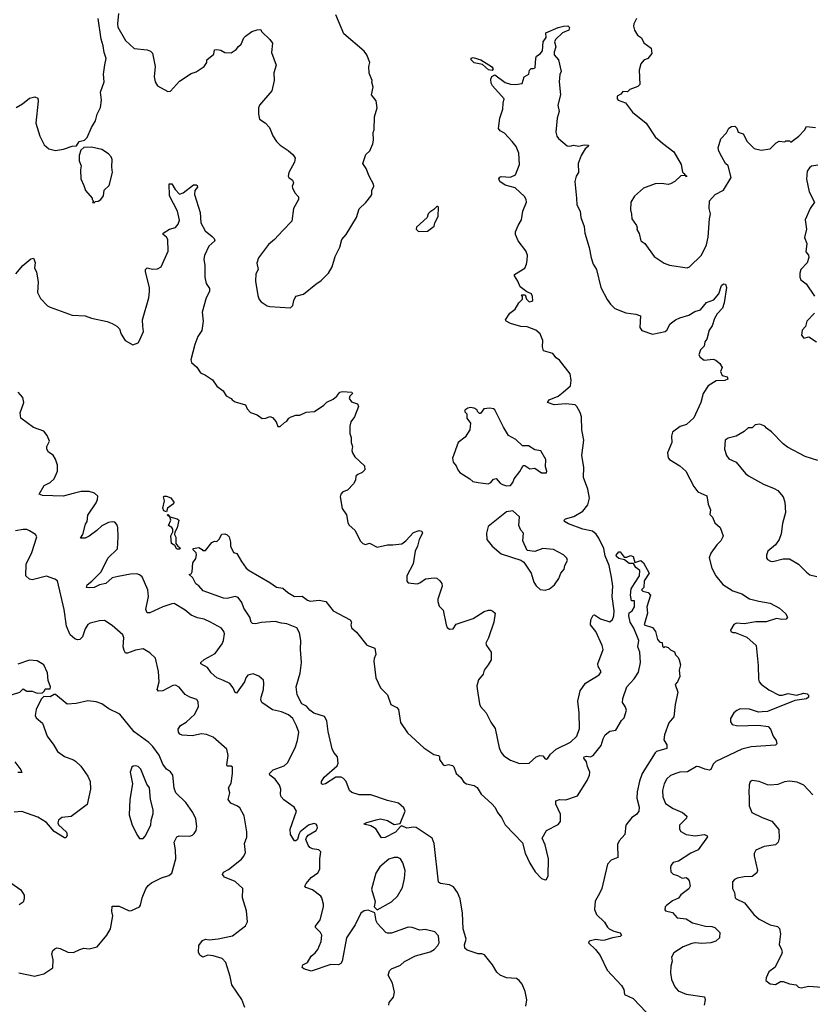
# Model space of a CAD drawing. Extents: x 2293139 to 2515392, y 824115 to 1006937.
# Tile 32 of 256: x 2321189 to 2327321, y 885410 to 893026. Entities that reach past the tile are written whole.
import ezdxf

# ---------------------------------------------------------------- set-up
doc = ezdxf.new("R2010")
doc.units = 0

msp = doc.modelspace()

# ---------------------------------------------------------------- linework, layer by layer
at = {"layer": '0CON10XD'}
for points in [[(2321161.7, 892348.3), (2321210, 892375), (2321265, 892418.8), (2321305, 892430), (2321328.3, 892418.3), (2321331.2, 892395), (2321313.8, 892225), (2321344.1, 892124.1), (2321378.3, 892058.3), (2321415, 892027.5), (2321465, 892013.3), (2321526.4, 892023.6), (2321595, 892047.5), (2321628.3, 892051.7), (2321650, 892085), (2321690, 892095), (2321710, 892115), (2321745, 892192.5), (2321775.9, 892244.1), (2321788, 892295), (2321815, 892347.5), (2321820.8, 892405), (2321814, 892465), (2321841.2, 892545), (2321836, 892605), (2321846.4, 892676.4), (2321858.8, 892725), (2321841.7, 892771.7), (2321834.3, 892825), (2321818.1, 892875), (2321796.7, 893035)], [(2321953.8, 893075), (2321945.8, 892995), (2321948.8, 892968.8), (2322006.2, 892865), (2322075, 892803.8), (2322175, 892794.2), (2322201.7, 892781.7), (2322215, 892766.7), (2322236.2, 892665), (2322230, 892585), (2322237.5, 892545), (2322253.6, 892513.6), (2322335, 892470), (2322356.4, 892473.6), (2322425, 892550), (2322515, 892610), (2322555, 892623.3), (2322615, 892663.3), (2322637.5, 892695), (2322637.5, 892715), (2322690.5, 892759.5), (2322696.7, 892793.3), (2322715, 892796.2), (2322745, 892790), (2322775, 892772.5), (2322825, 892770), (2322863.3, 892795), (2322880.7, 892819.3), (2322903, 892837), (2322922.5, 892885), (2322935, 892897.5), (2322983.9, 892936.1), (2323025, 892946.7), (2323055, 892950), (2323060, 892935), (2323125, 892872.5), (2323143.3, 892845), (2323137, 892773), (2323173.6, 892673.6), (2323153.8, 892615), (2323156.2, 892555), (2323138.8, 892475), (2323042.9, 892365), (2323035.8, 892345), (2323035.9, 892295.9), (2323045, 892257.5), (2323087.7, 892227.7), (2323121.2, 892191.2), (2323147.3, 892127.3), (2323176.2, 892085), (2323205, 892056.2), (2323265.6, 892015.6), (2323305, 891980), (2323319.2, 891955), (2323314.2, 891925), (2323270, 891845), (2323267, 891817), (2323270, 891805), (2323300, 891785), (2323306.2, 891765), (2323297.5, 891735), (2323300, 891725), (2323316.4, 891686.4), (2323346.1, 891656.1), (2323346.2, 891635), (2323306.2, 891565), (2323295, 891467.5), (2323225, 891396.7), (2323158.8, 891325), (2323113.6, 891286.4), (2323035.8, 891185), (2323024.2, 891144.2), (2323033.8, 891095), (2323015, 891060), (2323012.5, 891005), (2323032.1, 890892.1), (2323042.3, 890862.3), (2323057.5, 890845), (2323103.9, 890813.9), (2323125, 890807.5), (2323285, 890797.5), (2323302.5, 890815), (2323310, 890855), (2323325, 890887.5), (2323385, 890903.3), (2323478.6, 890981.4), (2323522, 891008), (2323578.8, 891065), (2323606, 891115), (2323630, 891195), (2323664.3, 891265.7), (2323682, 891325), (2323713.8, 891365), (2323793.8, 891495), (2323815, 891562.5), (2323867, 891613), (2323905, 891662.5), (2323912.5, 891675), (2323913.6, 891706.4), (2323927.5, 891735), (2323926.7, 891755), (2323893.3, 891815), (2323870, 891875), (2323843.3, 891915), (2323866.4, 891983.6), (2323897.3, 892012.7), (2323920, 892065), (2323926.2, 892095), (2323923.6, 892153.6), (2323931.2, 892175), (2323933.6, 892273.6), (2323953.3, 892345), (2323947.7, 892397.7), (2323911.2, 892445), (2323923.6, 892503.6), (2323913.9, 892543.9), (2323916.2, 892556.2), (2323891.7, 892611.7), (2323890, 892665), (2323896.7, 892695), (2323873.3, 892755), (2323855, 892782.5), (2323696.2, 892916.2), (2323634, 893065)], [(2325962, 893035), (2325940.8, 892995), (2325938.8, 892975), (2325946.2, 892945), (2325967.3, 892907.3), (2326000, 892885), (2326017, 892847), (2326073.3, 892805), (2326078.8, 892765), (2326047.5, 892725), (2326016.4, 892713.6), (2325993.3, 892685), (2325981.2, 892635), (2325987.5, 892525), (2325970.7, 892509.3), (2325910, 892485), (2325891.7, 892468.3), (2325855, 892470), (2325840, 892450), (2325810, 892435), (2325810, 892415), (2325820, 892405), (2325875, 892382.5), (2325930.3, 892310.3), (2326035, 892226), (2326105, 892120.8), (2326160.7, 892070.7), (2326248.8, 892005), (2326306.7, 891905), (2326317.5, 891847.5), (2326325, 891840), (2326340, 891820), (2326348.3, 891818.3), (2326348.3, 891811.7), (2326340, 891820), (2326305, 891817.5), (2326256.1, 891773.9), (2326223.9, 891756.1), (2326205, 891751.2), (2326155, 891760), (2326105, 891757.5), (2326015, 891722.5), (2325945, 891661.2), (2325918, 891615), (2325913.8, 891555), (2325923, 891523), (2325924, 891485), (2325960, 891435), (2325966.7, 891415), (2325963, 891403), (2325981.7, 891371.7), (2325994, 891315), (2326026.2, 891295), (2326096.2, 891195), (2326175, 891144.2), (2326215, 891127.5), (2326353.6, 891106.4), (2326370, 891115), (2326463.8, 891205), (2326501.1, 891285), (2326516.5, 891345), (2326524.3, 891485.7), (2326534, 891525), (2326523.9, 891566.1), (2326526.2, 891625), (2326570, 891675), (2326635, 891708.8), (2326692, 891805), (2326670, 891895), (2326650, 891915), (2326620, 891965), (2326598.3, 892008.3), (2326592, 892035), (2326612.5, 892105), (2326657.8, 892152.2), (2326675, 892186.2), (2326695, 892201.2), (2326722.5, 892202.5), (2326736.1, 892186.1), (2326747, 892157), (2326785, 892142.5), (2326817.5, 892085), (2326870.8, 892030.8), (2326925, 892016.2), (2326995, 892027.5), (2327042.5, 892075), (2327065, 892087.5), (2327107.5, 892082.5), (2327115, 892090), (2327145, 892090), (2327155, 892080), (2327215.9, 892124.1), (2327259.3, 892170.7), (2327275, 892200), (2327345, 892192.5)], [(2324075, 888963.8), (2324145, 888971.4), (2324175, 888994.2), (2324235, 889060), (2324280, 889075), (2324299.7, 889069.7), (2324304, 889055), (2324278.2, 889005), (2324266.9, 888955), (2324247.5, 888915), (2324232.3, 888817.7), (2324183.3, 888725), (2324183, 888683), (2324195, 888670), (2324265, 888663.3), (2324285, 888670), (2324328.3, 888701.7), (2324395, 888708.8), (2324415, 888706.2), (2324440, 888685), (2324453.8, 888665), (2324456.2, 888645), (2324423.3, 888545), (2324422.5, 888525), (2324435, 888490), (2324465, 888460), (2324488.8, 888345), (2324496.7, 888325), (2324515, 888311.2), (2324543.3, 888315), (2324565, 888350), (2324697.5, 888395), (2324781.2, 888448.8), (2324815, 888458.8), (2324835, 888458.8), (2324850.5, 888450.5), (2324866.2, 888435), (2324858, 888365), (2324815.8, 888244.2), (2324796.2, 888205), (2324800, 888185), (2324836, 888135), (2324836.2, 888075), (2324813.8, 888035), (2324781.2, 887995), (2324773.3, 887965), (2324739.3, 887920.7), (2324726.7, 887875), (2324729.3, 887849.3), (2324745.7, 887735), (2324754.6, 887714.6), (2324797.5, 887665), (2324832.7, 887592.7), (2324867.5, 887545), (2324899.4, 887395), (2324915, 887358.8), (2324935, 887332), (2324985, 887298.8), (2325055, 887273.3), (2325130, 887275), (2325184.2, 887325.8), (2325213.9, 887336.1), (2325235, 887332.5), (2325255, 887310), (2325265, 887307.5), (2325275, 887313.3), (2325294.3, 887345.7), (2325339.2, 887385), (2325450.9, 887439.1), (2325498.1, 887485), (2325520.5, 887545), (2325516.5, 887665), (2325506.1, 887755), (2325525, 887834.2), (2325565, 887894.4), (2325671.7, 887958.3), (2325687.7, 887982.3), (2325664.2, 888024.2), (2325662.9, 888045), (2325702, 888155), (2325694.3, 888185), (2325645, 888293.8), (2325605.6, 888345), (2325606.2, 888383.8), (2325625, 888420), (2325635, 888423.8), (2325682.8, 888392.8), (2325755, 888370), (2325775, 888386.7), (2325785.6, 888414.4), (2325788.9, 888455), (2325772.7, 888565), (2325778.4, 888645), (2325768.2, 888715), (2325748.9, 888805), (2325718.1, 888878.1), (2325707.5, 888935), (2325670.3, 889015), (2325647.7, 889047.7), (2325620.2, 889070.2), (2325546.1, 889086.1), (2325435, 889126.2), (2325404.2, 889145), (2325400, 889155), (2325411.2, 889165), (2325475, 889183.1), (2325546.4, 889223.7), (2325584.5, 889275), (2325596.2, 889325), (2325585.3, 889395.3), (2325550, 889485), (2325553.8, 889565), (2325537.3, 889655), (2325553.6, 889775), (2325538.9, 889855), (2325535.3, 889955), (2325525, 889988.6), (2325500, 890035), (2325485, 890046), (2325415, 890054.7), (2325325, 890048.2), (2325271.2, 890065), (2325286.2, 890085), (2325355, 890113.3), (2325394.3, 890145.7), (2325450, 890195), (2325455.6, 890235), (2325447, 890287), (2325363.9, 890393.9), (2325340.5, 890410.5), (2325312.5, 890445), (2325242.5, 890465), (2325233.8, 890495), (2325236.1, 890546.1), (2325215.8, 890595.8), (2325182.5, 890625), (2325115, 890650), (2325065, 890652), (2324986.1, 890676.1), (2324952.5, 890695), (2324947.5, 890705), (2324980, 890755), (2325023, 890787), (2325050, 890835), (2325080, 890865), (2325080, 890885), (2325071.7, 890898.3), (2325098.3, 890898.3), (2325110, 890865), (2325130, 890845), (2325151.7, 890848.3), (2325157.5, 890855), (2325156.7, 890885), (2325147.5, 890905), (2325112.5, 890922.5), (2325060.7, 890960.7), (2325043.3, 891005), (2325016.7, 891045), (2325017.5, 891055), (2325095.6, 891104.4), (2325110, 891135), (2325115.6, 891164.4), (2325116.8, 891205), (2325105, 891239.2), (2325045.5, 891315), (2325025.6, 891365), (2325024.5, 891385), (2325045.5, 891435), (2325071.3, 891478.7), (2325080.5, 891545), (2325109.4, 891615), (2325107.1, 891635), (2325095, 891657.5), (2325021.2, 891725), (2324945, 891746.2), (2324902.5, 891775), (2324896.7, 891795), (2324902.3, 891807.7), (2324915, 891813.3), (2324985, 891809.2), (2325025.8, 891825), (2325054.6, 891905.4), (2325050.7, 891995), (2325030.2, 892045), (2324997.8, 892085), (2324939, 892149), (2324906.1, 892166.2), (2324893.4, 892183.4), (2324904.2, 892265), (2324927.5, 892335), (2324928.5, 892381.5), (2324937.1, 892415), (2324845.6, 892515), (2324836.7, 892535), (2324834.3, 892565), (2324842.3, 892587.7), (2324865, 892598.8), (2324945, 892540), (2324985, 892528.8), (2325023.9, 892526.1), (2325075, 892533.8), (2325091.2, 892585), (2325127.5, 892605), (2325133.3, 892635), (2325145, 892647.5), (2325165, 892647.5), (2325176.7, 892655), (2325180.7, 892729.3), (2325187, 892743), (2325215, 892762.5), (2325233.3, 892785), (2325237.5, 892855), (2325261.7, 892888.3), (2325260, 892925), (2325354.2, 892965.8), (2325395, 892975.8), (2325428.3, 892978.3), (2325443.3, 892965), (2325437.5, 892945), (2325387.5, 892925), (2325335, 892872.5), (2325326.7, 892855), (2325337.5, 892815), (2325323.3, 892775), (2325322.5, 892755), (2325357.5, 892715), (2325376.7, 892625), (2325368.3, 892601.7), (2325363.3, 892545), (2325373.9, 892446.1), (2325353.3, 892365), (2325361.2, 892315), (2325348, 892265), (2325336.2, 892155), (2325344.1, 892124.1), (2325356.1, 892106.1), (2325425, 892051.2), (2325445, 892048.8), (2325474.1, 892055.9), (2325515, 892047.5), (2325555, 892057.1), (2325590, 892055), (2325587.5, 892045), (2325562.5, 892027.5), (2325533, 891977), (2325510, 891915), (2325512.5, 891845), (2325493.3, 891815), (2325484, 891775), (2325496.1, 891646.1), (2325500, 891595), (2325525.7, 891545.7), (2325530, 891495), (2325555.5, 891425.5), (2325560, 891375), (2325595.8, 891265), (2325608.8, 891185), (2325626, 891135), (2325650.8, 891095), (2325685.8, 890955), (2325735, 890861.2), (2325760, 890825), (2325793.4, 890793.4), (2325877.7, 890757.7), (2325955, 890749.2), (2325992.5, 890735), (2325987.5, 890645), (2326001.7, 890621.7), (2326085, 890594.2), (2326182.5, 890615), (2326196.7, 890625), (2326222.5, 890675), (2326263.3, 890705), (2326295, 890721.2), (2326365, 890740), (2326411.9, 890768.1), (2326455, 890780.8), (2326501.7, 890838.3), (2326559.7, 890860.3), (2326583.2, 890886.8), (2326597.5, 890905), (2326619.5, 890970.5), (2326635, 890983.3), (2326649.5, 890979.5), (2326656.7, 890955), (2326640, 890835), (2326626.7, 890795), (2326585, 890750), (2326563.8, 890715), (2326545, 890657.5), (2326524, 890625), (2326503.9, 890556.1), (2326490, 890535), (2326485, 890500), (2326456.4, 890473.6), (2326442.5, 890435), (2326452.5, 890415), (2326485, 890393.3), (2326555, 890400), (2326575, 890392.5), (2326605, 890367.5), (2326623.3, 890335), (2326610, 890305), (2326622.5, 890275), (2326663, 890263), (2326666.7, 890245), (2326645, 890236.7), (2326578.3, 890231.7), (2326515.6, 890194.4), (2326475.5, 890134.5), (2326458.9, 890065), (2326404, 889946), (2326346.7, 889895), (2326299.3, 889880.7), (2326240, 889835), (2326230.8, 889805), (2326233.3, 889755), (2326200, 889675), (2326205, 889637.5), (2326215, 889623.3), (2326295, 889576.2), (2326341.2, 889535), (2326403.8, 889415), (2326435, 889373.3), (2326504.1, 889344.1), (2326515, 889280), (2326532.5, 889235), (2326528.3, 889198.3), (2326548.3, 889178.3), (2326566.2, 889135), (2326607.7, 889097.7), (2326632.5, 889035), (2326630, 889025), (2326613.8, 888995), (2326582, 888965), (2326535, 888900), (2326524.2, 888865), (2326542.5, 888785), (2326574.2, 888725), (2326628.7, 888658.7), (2326705, 888607.8), (2326775, 888585.4), (2326835, 888547.8), (2326907.9, 888527.9), (2326994.1, 888514.1), (2327067.5, 888475), (2327114.2, 888434.2), (2327130, 888405), (2327119.5, 888390.5), (2327085, 888385.7), (2327045, 888394.2), (2326965, 888369.5), (2326885, 888367.8), (2326795, 888352.5), (2326735, 888359.2), (2326715, 888348.8), (2326687.5, 888305), (2326690, 888295), (2326705, 888287.5), (2326725, 888286.7), (2326815, 888250), (2326885.7, 888185.7), (2326901.2, 888031.2), (2326904.1, 887924.1), (2326910, 887905), (2326925.7, 887885.7), (2326985, 887842.9), (2327065, 887802.3), (2327088, 887802), (2327135, 887814.6), (2327197.7, 887802.3), (2327255, 887818.2), (2327281.8, 887811.8), (2327291.4, 887801.4), (2327290.5, 887785), (2327275.7, 887774.3), (2327185, 887761.3), (2326975, 887676.2), (2326932.4, 887672.4), (2326905, 887670.6), (2326835, 887694.4), (2326762.5, 887695), (2326735.8, 887684.2), (2326713.3, 887665), (2326688.3, 887621.7), (2326687.5, 887595), (2326700, 887575), (2326745, 887564.2), (2326905, 887568.6), (2326978.3, 887558.3), (2326998.3, 887538.3), (2327019.4, 887485), (2327041.7, 887451.7), (2327045.8, 887425), (2327036.7, 887415), (2326847, 887403), (2326775, 887383.9), (2326575, 887289.4), (2326552.9, 887267.1), (2326535, 887225.8), (2326525, 887221.2), (2326488.9, 887228.9), (2326445, 887248.1), (2326425, 887249.4), (2326355, 887209.4), (2326295, 887205.6), (2326265, 887195.7), (2326225, 887179.2), (2326195, 887153.8), (2326175.7, 887115), (2326161.4, 887065), (2326165.6, 887015), (2326185, 886964.2), (2326245, 886924.5), (2326316.2, 886895), (2326351.2, 886865), (2326348.8, 886851.2), (2326294.2, 886795), (2326294.3, 886765), (2326305, 886746.2), (2326345, 886724.3), (2326415, 886714.3), (2326485, 886723.8), (2326505, 886716.7), (2326510, 886705), (2326437.5, 886605), (2326380.9, 886579.1), (2326285, 886518), (2326243.9, 886506.1), (2326226.2, 886485), (2326222.7, 886467.3), (2326227.5, 886435), (2326245, 886415.8), (2326276.8, 886406.8), (2326315, 886386.2), (2326345, 886390), (2326355, 886383.8), (2326368.8, 886365), (2326376.1, 886323.9), (2326365.9, 886304.1), (2326305, 886257.5), (2326285, 886232.5), (2326239.3, 886210.7), (2326192.5, 886175), (2326183.8, 886165), (2326180.5, 886140.5), (2326185, 886134), (2326239.7, 886119.7), (2326275, 886080), (2326345, 886070.6), (2326395, 886040), (2326415, 886035.7), (2326495, 886014.4), (2326543.4, 886013.4), (2326566.2, 886005), (2326606.2, 885965), (2326603.8, 885925), (2326575, 885900), (2326535, 885885.8), (2326465, 885880), (2326414.5, 885885.5), (2326389.5, 885880.5), (2326321.2, 885855), (2326250.3, 885809.7), (2326231.4, 885775), (2326236.7, 885745), (2326225.8, 885705), (2326224.4, 885655), (2326232.6, 885602.6), (2326256.8, 885546.8), (2326283.7, 885513.7), (2326345, 885489.1), (2326487.5, 885467.5), (2326492, 885445), (2326483.3, 885405)], [(2324845, 892633.3), (2324815, 892638), (2324770, 892680), (2324705, 892691.4), (2324682.5, 892715), (2324682, 892728), (2324696.4, 892733.6), (2324756.2, 892715), (2324838.8, 892665), (2324851.2, 892645), (2324845, 892633.3)], [(2321765, 891610), (2321775, 891620), (2321795, 891622.5), (2321817.5, 891635), (2321836.7, 891665), (2321841.7, 891708.3), (2321880, 891745), (2321906.2, 891845), (2321901.2, 891885), (2321904.2, 891945), (2321896, 891965), (2321875, 891988), (2321825, 892022.5), (2321745, 892041.2), (2321685, 892037.5), (2321661.7, 892018.3), (2321650, 891975), (2321650, 891935), (2321663.8, 891895), (2321658, 891865), (2321662, 891795), (2321686.2, 891745), (2321696.7, 891705), (2321750, 891645), (2321750, 891635), (2321760, 891625), (2321751.7, 891611.7), (2321765, 891610)], [(2327365, 891901.2), (2327315, 891893.8), (2327298.8, 891881.2), (2327280, 891855), (2327277, 891793), (2327296.2, 891695), (2327336.7, 891615), (2327304.1, 891565.9), (2327267, 891477), (2327276, 891405), (2327260.9, 891340.9), (2327278.8, 891295), (2327271.7, 891231.7), (2327292.5, 891205), (2327293, 891187), (2327280, 891145), (2327233.3, 891095), (2327223.3, 891065), (2327223.3, 891035), (2327232.5, 891015), (2327274, 890984), (2327337, 890887)], [(2321158.3, 891061.7), (2321212, 891125), (2321275, 891176.7), (2321295, 891182.5), (2321307.3, 891147.3), (2321304, 891105), (2321318, 891075), (2321331.2, 890995), (2321326.7, 890915), (2321349.5, 890869.5), (2321405, 890814.2), (2321425, 890801.9), (2321595, 890740.5), (2321695, 890734.4), (2321745, 890717.5), (2321865, 890692.5), (2321905, 890677.1), (2321941.2, 890655), (2321960, 890635), (2321972.5, 890595), (2322004.3, 890544.3), (2322065, 890511.2), (2322104.1, 890525.9), (2322115.6, 890544.4), (2322146.7, 890615), (2322140.8, 890655), (2322139.2, 890705), (2322186.7, 890875), (2322193.8, 890925), (2322193.8, 890955), (2322161.2, 891075), (2322163.3, 891095), (2322175, 891106.7), (2322216.4, 891096.4), (2322255, 891098.8), (2322283.3, 891115), (2322336.2, 891235), (2322334, 891325), (2322323.8, 891345), (2322297.5, 891365), (2322297.5, 891375), (2322347.5, 891405), (2322395, 891420), (2322416, 891445), (2322426, 891475), (2322409.2, 891545), (2322346.5, 891665), (2322345, 891757.5), (2322365, 891756.7), (2322392.1, 891712.1), (2322425, 891676.7), (2322454.1, 891685.9), (2322532.3, 891747.7), (2322555, 891750), (2322562.5, 891745), (2322565, 891730), (2322543.3, 891705), (2322540, 891675), (2322586.2, 891535), (2322591.2, 891455), (2322624.2, 891394.2), (2322678, 891348), (2322692.5, 891335), (2322697.5, 891315), (2322651.2, 891275), (2322618.3, 891201.7), (2322613.8, 891175), (2322620, 891125), (2322620, 891035), (2322631.2, 890985), (2322655.9, 890945.9), (2322658, 890925), (2322630.8, 890875), (2322599.2, 890765), (2322607.5, 890695), (2322598.3, 890621.7), (2322568, 890575), (2322544.2, 890515), (2322514, 890395), (2322516.7, 890375), (2322559.5, 890339.5), (2322587.5, 890295), (2322627, 890277), (2322681.2, 890241.2), (2322715, 890192.5), (2322762.5, 890155), (2322785, 890117.5), (2322825, 890097.5), (2322832.5, 890085), (2322855, 890070), (2322935, 890046.7), (2322947.5, 890015), (2322975, 889987.5), (2323025, 889970), (2323065, 889942.5), (2323093.3, 889943.3), (2323125, 889956.7), (2323145, 889950), (2323172.5, 889915), (2323185, 889880), (2323205, 889880), (2323238.3, 889911.7), (2323255, 889920), (2323270, 889945), (2323290, 889955), (2323325, 889966.7), (2323355, 889967.5), (2323405, 889991.2), (2323470, 889995), (2323542.5, 890045), (2323565, 890067.5), (2323615, 890090), (2323643.3, 890115), (2323665, 890146.2), (2323685, 890151.2), (2323757.5, 890145), (2323762.5, 890135), (2323742.5, 890115), (2323737.5, 890095), (2323755, 890070), (2323802.5, 890055), (2323810, 890035), (2323778.8, 889955), (2323750, 889915), (2323743, 889883), (2323743.8, 889825), (2323752.5, 889795), (2323752.5, 889755), (2323762.5, 889725), (2323757.5, 889695), (2323762.5, 889675), (2323782.5, 889645), (2323857.5, 889575), (2323860, 889545), (2323837.3, 889522.7), (2323805, 889508.8), (2323790, 889495), (2323786.4, 889463.6), (2323772.5, 889435), (2323725, 889387.5), (2323690, 889375), (2323673, 889357), (2323667.5, 889335), (2323682.5, 889245), (2323715.9, 889195.9), (2323726.7, 889136.7), (2323735, 889120), (2323783.3, 889075), (2323823.3, 888995), (2323842.5, 888975), (2323865, 888967.5), (2323895, 888976.7), (2323955, 888947.5), (2324035, 888963.8), (2324075, 888963.8)], [(2324275, 891386.7), (2324345, 891390), (2324395, 891430), (2324400, 891455), (2324427.5, 891505), (2324430, 891575), (2324425, 891582.5), (2324415, 891582.5), (2324393, 891557), (2324361.7, 891538.3), (2324350, 891525), (2324340, 891495), (2324258.3, 891421.7), (2324256.2, 891405), (2324275, 891386.7)], [(2327339.2, 890755), (2327277.5, 890695), (2327267.7, 890652.3), (2327242.5, 890625), (2327237.5, 890585), (2327255, 890563.3), (2327295, 890572.5), (2327352.5, 890535)], [(2323267.1, 886967.1), (2323232.2, 886992.2), (2323212.5, 887015), (2323207.1, 887035), (2323208.6, 887075), (2323199.4, 887105), (2323165, 887151.4), (2323123.8, 887183.8), (2323120.8, 887195), (2323149.2, 887225), (2323235, 887254.3), (2323260.9, 887279.1), (2323320.5, 887395), (2323338.3, 887451.7), (2323347.5, 887515), (2323331.5, 887565), (2323300.7, 887620.7), (2323269.5, 887649.5), (2323215, 887672.2), (2323145, 887687.5), (2323061.4, 887745), (2323055.6, 887765), (2323057.8, 887785), (2323075.9, 887845.9), (2323078.8, 887895), (2323075, 887917.5), (2323038.3, 887948.3), (2322995, 887966.2), (2322952.5, 887955), (2322938, 887935), (2322929.2, 887905), (2322865, 887816.7), (2322855, 887822.5), (2322839.3, 887859.3), (2322815, 887892), (2322765, 887916.2), (2322715, 887936.9), (2322670.6, 887975), (2322641.4, 888015), (2322590, 888045), (2322591.2, 888055), (2322615, 888077.5), (2322702.2, 888125), (2322755, 888198.1), (2322766.1, 888225), (2322774.4, 888275), (2322767.5, 888295), (2322748.9, 888318.9), (2322665, 888367.3), (2322615, 888388.5), (2322565, 888398.5), (2322515, 888421.1), (2322468.1, 888458.1), (2322385, 888510), (2322365, 888509.2), (2322295, 888483.8), (2322195, 888437.5), (2322175, 888438.8), (2322164, 888465), (2322184.4, 888565), (2322179.4, 888615), (2322135, 888715.8), (2322115, 888732.5), (2322095, 888739.2), (2322045, 888737.1), (2321950.3, 888719.7), (2321905, 888708.5), (2321855, 888665.9), (2321805, 888656.1), (2321764.5, 888634.5), (2321730.5, 888630.5), (2321706.7, 888635), (2321711.4, 888655), (2321747.9, 888682.1), (2321818.8, 888755), (2321870, 888860), (2321946, 888934), (2321951.6, 889025), (2321947.3, 889097.3), (2321941.4, 889121.4), (2321925, 889140), (2321905, 889142.9), (2321875, 889136.7), (2321825, 889112.2), (2321785.9, 889074.1), (2321725, 889031.4), (2321695, 889016.2), (2321660, 889015), (2321676, 889044), (2321698, 889125), (2321710, 889145), (2321715.7, 889195), (2321781.3, 889288.7), (2321790.8, 889315), (2321792, 889342), (2321766.7, 889365), (2321725, 889377.8), (2321665, 889376.4), (2321612.5, 889365), (2321525, 889340.7), (2321365.4, 889345.4), (2321339.2, 889355), (2321377, 889423), (2321425, 889445.6), (2321455, 889474.3), (2321480, 889535), (2321480.3, 889580.3), (2321465, 889626.2), (2321447.1, 889657.1), (2321411.5, 889681.5), (2321398.6, 889705), (2321398, 889725), (2321418.1, 889765), (2321401.1, 889811.1), (2321375, 889842.5), (2321295, 889872.9), (2321198.5, 889945), (2321192.7, 889985), (2321220, 890065), (2321212.9, 890105), (2321178, 890145)], [(2324955, 889420), (2324985, 889422.5), (2325003.6, 889446.4), (2325013.3, 889475), (2325058.3, 889531.7), (2325085, 889577.5), (2325096.7, 889576.7), (2325135, 889552.5), (2325175, 889557.5), (2325225, 889522.5), (2325265, 889520), (2325267.5, 889535), (2325257, 889567), (2325260, 889625), (2325220.7, 889690.7), (2325175, 889700), (2325125, 889730), (2325079.3, 889729.3), (2325027.9, 889777.9), (2324971.3, 889811.3), (2324930.8, 889875), (2324865, 890007.5), (2324855, 890016.7), (2324825, 890022.5), (2324780, 890015), (2324755, 889980), (2324745, 889980), (2324730, 889995), (2324728.3, 890008.3), (2324705, 890022.5), (2324675, 890026.7), (2324655, 890022.5), (2324632.5, 890005), (2324633, 889993), (2324647, 889977), (2324647.5, 889945), (2324676.4, 889906.4), (2324671.2, 889855), (2324635, 889796.7), (2324582, 889755), (2324536.7, 889635), (2324541.2, 889605), (2324565.7, 889575.7), (2324578, 889545), (2324595, 889523.8), (2324672.5, 889475), (2324695, 889453.3), (2324735.8, 889445.8), (2324813, 889437), (2324833, 889447), (2324855, 889472.5), (2324875, 889476.7), (2324905, 889442.5), (2324925, 889430), (2324955, 889420)], [(2327365, 889617.5), (2327265, 889648.8), (2327130.3, 889720.3), (2327095, 889746.2), (2327005, 889838.8), (2326966, 889866), (2326953, 889883), (2326915, 889897.5), (2326878.3, 889891.7), (2326855, 889870), (2326825, 889870), (2326795, 889841.2), (2326732.5, 889805), (2326669.5, 889790.5), (2326646.1, 889773.9), (2326642.5, 889705), (2326656, 889655), (2326675, 889628.8), (2326731.2, 889605), (2326804, 889515), (2326826.8, 889496.8), (2326942.7, 889432.7), (2327025, 889401.1), (2327053.6, 889383.6), (2327096.7, 889335), (2327108, 889295), (2327113.9, 889213.9), (2327089.7, 889130.3), (2327079.3, 889050.7), (2327065.6, 889005), (2327035, 888964.2), (2326976.2, 888915), (2326966.2, 888885), (2326966.7, 888865), (2326975, 888850), (2326997.7, 888837.7), (2327015, 888836), (2327095, 888855.8), (2327145, 888855.8), (2327214.3, 888814.3), (2327275, 888752), (2327302.5, 888732.5), (2327355, 888720)], [(2322325, 889220), (2322305, 889227.5), (2322297, 889247), (2322310, 889305), (2322300, 889335), (2322305, 889340), (2322325, 889340), (2322358.3, 889328.3), (2322382.5, 889295), (2322379.3, 889280.7), (2322331.2, 889248.8), (2322325, 889220)], [(2325255, 888613.3), (2325287, 888623), (2325325.8, 888655), (2325359.2, 888705), (2325376.2, 888745), (2325401.2, 888775), (2325406.7, 888805), (2325426.1, 888843.9), (2325420.7, 888860.7), (2325395, 888887.5), (2325318.3, 888928.3), (2325235, 888937.1), (2325175, 888913.8), (2325115, 888920), (2325082, 888995), (2325086.7, 889055), (2325065, 889077.5), (2325051.2, 889115), (2325055, 889180), (2325005, 889227.5), (2324955, 889220), (2324812.5, 889105), (2324800, 889055), (2324802.5, 889005), (2324843.3, 888955), (2324915, 888894.2), (2325065, 888846.7), (2325089.3, 888829.3), (2325146.7, 888745), (2325166.1, 888676.1), (2325185, 888647.5), (2325215, 888620), (2325255, 888613.3)], [(2322425, 888930), (2322405, 888930), (2322388.3, 888958.3), (2322362.5, 888975), (2322357.5, 889035), (2322372.5, 889065), (2322372.5, 889085), (2322365, 889097.5), (2322340, 889115), (2322357.5, 889155), (2322350, 889180), (2322330, 889195), (2322335, 889200), (2322350, 889180), (2322406.4, 889166.4), (2322420, 889155), (2322406.7, 889095), (2322388.3, 889061.7), (2322387.5, 889045), (2322397, 889023), (2322397.5, 888975), (2322413.3, 888953.3), (2322427.5, 888945), (2322430, 888935), (2322425, 888930)], [(2322930, 885385), (2322907, 885447), (2322830.5, 885560.5), (2322818, 885625), (2322782.7, 885732.7), (2322755, 885763.8), (2322686.4, 885786.4), (2322645, 885791.2), (2322605, 885773.8), (2322581.2, 885791.2), (2322573.3, 885815), (2322573.8, 885865), (2322602.5, 885905), (2322625, 885913.3), (2322655, 885910), (2322725, 885915.8), (2322835, 885938.8), (2322935, 886017.5), (2322950.7, 886049.3), (2322943, 886133), (2322912.7, 886232.7), (2322915, 886306.7), (2322855, 886360.8), (2322774.3, 886394.3), (2322756.7, 886415), (2322765, 886432.5), (2322805, 886453.8), (2322905, 886533.3), (2322923.3, 886555), (2322936, 886585), (2322928.8, 886655), (2322945.9, 886704.1), (2322945.9, 886744.1), (2322925, 886867.5), (2322891.2, 886931.2), (2322875, 886944), (2322823.3, 886965), (2322801.2, 886995), (2322814, 887045), (2322803.8, 887085), (2322825, 887120), (2322834.4, 887195.6), (2322834.1, 887244.1), (2322825, 887253.3), (2322795, 887253.3), (2322792.4, 887262.4), (2322802.7, 887335), (2322790, 887385), (2322686.1, 887476.1), (2322635, 887498.1), (2322595, 887503.1), (2322522.2, 887487.8), (2322445, 887491.1), (2322428.9, 887498.9), (2322418.1, 887515), (2322415, 887537.5), (2322432.5, 887567.5), (2322476.8, 887593.2), (2322544, 887655), (2322571.2, 887715), (2322569.3, 887749.3), (2322559.3, 887769.3), (2322505, 887786.7), (2322467.7, 887807.7), (2322423.2, 887863.2), (2322395, 887879.2), (2322374.4, 887875.6), (2322295, 887836), (2322263, 887833), (2322253.3, 887845), (2322267.5, 887905), (2322261.9, 887985), (2322238.1, 888088.1), (2322195, 888128.8), (2322145, 888158.8), (2322085, 888150.6), (2322023.9, 888126.1), (2322006.4, 888126.4), (2321995.9, 888145.9), (2321990, 888175), (2321994.2, 888244.2), (2321987.6, 888267.6), (2321905, 888339.2), (2321845, 888378), (2321805, 888375.7), (2321735, 888358.6), (2321715, 888347.5), (2321694.6, 888315.4), (2321675, 888253.8), (2321655, 888232), (2321635, 888230), (2321615, 888236.9), (2321578.1, 888268.1), (2321550.4, 888335), (2321532.2, 888465), (2321480, 888685), (2321460, 888700), (2321395, 888720.8), (2321285, 888694), (2321265, 888699.2), (2321236, 888725), (2321238.6, 888815), (2321281.9, 888905), (2321320, 889025), (2321310, 889045), (2321265, 889073.3), (2321245, 889082.5), (2321215, 889082.5), (2321155, 889073.8)], [(2325103.7, 885396.3), (2325111.8, 885445), (2325100.7, 885510.7), (2325077, 885567), (2325054.2, 885595), (2325031.1, 885611.1), (2324954.6, 885615.4), (2324904.8, 885634.8), (2324879.7, 885659.7), (2324846.2, 885715), (2324785, 885791.8), (2324765, 885800.8), (2324735, 885800.4), (2324649.7, 885829.7), (2324632.9, 885845), (2324630.9, 885870.9), (2324644.2, 885915), (2324618.9, 885995), (2324613.7, 886115), (2324595.7, 886225), (2324576.7, 886275), (2324545, 886318.2), (2324515, 886334.6), (2324444.4, 886344.4), (2324430, 886355), (2324395.3, 886655), (2324378.9, 886695), (2324255, 886777.3), (2324235, 886780.6), (2324185, 886773.3), (2324145, 886790), (2324135, 886786.2), (2324095, 886741.8), (2324015, 886700.8), (2323987.5, 886697.5), (2323945, 886768.1), (2323905, 886790), (2323852.5, 886805), (2323867.5, 886815), (2323947.5, 886837.5), (2323980, 886845), (2324035, 886831.8), (2324085, 886800), (2324131.9, 886808.1), (2324170.8, 886905), (2324160.9, 886930.9), (2324120.5, 886965), (2324035, 886985.9), (2323905, 887031.4), (2323815, 887030), (2323758.9, 887048.9), (2323741.5, 887065), (2323713.8, 887135), (2323695, 887157.5), (2323675, 887167.8), (2323633.7, 887166.3), (2323555, 887115.4), (2323535, 887111.1), (2323523.3, 887115), (2323523.6, 887135), (2323543.8, 887166.2), (2323644.5, 887255), (2323653.3, 887276.7), (2323646.8, 887325), (2323619.1, 887359.1), (2323607.2, 887387.2), (2323575, 887520), (2323564.1, 887604.1), (2323546.8, 887636.8), (2323465, 887661.5), (2323433.5, 887685), (2323406.8, 887716.8), (2323370.8, 887735), (2323334.5, 887804.5), (2323328.5, 887865), (2323357.7, 887972.3), (2323368.2, 888055), (2323360.5, 888155), (2323364.4, 888225), (2323353.4, 888283.4), (2323331.7, 888321.7), (2323255, 888354.5), (2323215, 888357.5), (2323165, 888371.1), (2323056.2, 888363.8), (2323015, 888352.5), (2322990, 888355), (2322980, 888365), (2322969.2, 888405), (2322923.3, 888473.3), (2322907.7, 888517.8), (2322877.8, 888557.8), (2322855, 888564.5), (2322795, 888550), (2322765, 888552.5), (2322608.6, 888608.6), (2322575, 888647.5), (2322552.3, 888662.3), (2322528.3, 888708.3), (2322500, 888735), (2322515, 888740), (2322522.5, 888755), (2322528.8, 888825), (2322551.7, 888858.3), (2322557, 888887), (2322553.6, 888903.6), (2322530, 888925), (2322530, 888935), (2322575, 888942.5), (2322599.3, 888929.3), (2322605, 888920), (2322625, 888920), (2322675, 888983.3), (2322695, 888992.5), (2322715, 888990), (2322733, 889007), (2322753.6, 889046.4), (2322775, 889050), (2322795, 889042.5), (2322810, 889025), (2322820, 888985), (2322820, 888955), (2322842.5, 888905), (2322868.3, 888898.3), (2322904.2, 888834.2), (2322940, 888785), (2322963.3, 888765), (2323125, 888672.5), (2323175, 888637.5), (2323225, 888630), (2323262.5, 888595), (2323314.2, 888564.2), (2323375, 888568), (2323415.6, 888535.6), (2323435, 888527.5), (2323505, 888535.6), (2323556.7, 888525), (2323615, 888454), (2323746.7, 888385), (2323756.7, 888365), (2323750, 888345), (2323755, 888323.3), (2323795, 888288.8), (2323875, 888188), (2323936, 888165), (2323943.3, 888115), (2323930, 888085), (2323928.8, 888065), (2323944, 887935), (2323979.1, 887859.1), (2324033.8, 887805), (2324059.3, 887729.3), (2324106.1, 887706.1), (2324120.7, 887690.7), (2324135, 887590), (2324189.7, 887509.7), (2324315, 887393.8), (2324393, 887343), (2324430, 887335), (2324437, 887327), (2324437.5, 887305), (2324465, 887262.5), (2324475, 887257.5), (2324505, 887266), (2324537.3, 887257.3), (2324547.1, 887247.1), (2324565.9, 887195.9), (2324601.2, 887165), (2324625, 887128.8), (2324646.8, 887116.8), (2324705, 887101.9), (2324727.8, 887087.8), (2324758, 887035), (2324842.1, 886962.1), (2324866.2, 886933.8), (2324884.4, 886895), (2324917.5, 886855), (2324945, 886798.8), (2325079.7, 886659.7), (2325098.3, 886578.3), (2325135, 886501.2), (2325175.8, 886435), (2325225, 886382.9), (2325255, 886372), (2325265, 886376.2), (2325276.1, 886403.9), (2325278.9, 886535), (2325254.5, 886645), (2325230, 886695), (2325265, 886756), (2325355, 886800), (2325372, 886825), (2325371.7, 886881.7), (2325337.7, 886957.7), (2325336.1, 886983.9), (2325364.2, 886995.8), (2325415, 886993.1), (2325505, 887024.2), (2325579.1, 887140.9), (2325598.3, 887181.7), (2325600, 887205), (2325580.7, 887250.7), (2325574.2, 887285), (2325554, 887315), (2325556.4, 887323.6), (2325575, 887329.2), (2325605, 887325.8), (2325625.4, 887334.6), (2325688.6, 887411.4), (2325701.9, 887465), (2325718, 887495), (2325755, 887522), (2325799.7, 887530.3), (2325844, 887605), (2325864.1, 887625.9), (2325883.3, 887685), (2325873.6, 887713.6), (2325853.3, 887745), (2325856.2, 887775), (2325886.7, 887865), (2325941.7, 887928.3), (2325975, 887980), (2325991.2, 888055), (2325985.9, 888135), (2325970.5, 888175), (2325977.6, 888225), (2325940.4, 888320.4), (2325912.7, 888365), (2325900.6, 888415), (2325905, 888437.5), (2325928, 888455), (2325945.8, 888485), (2325945, 888530), (2325921.2, 888531.2), (2325913.2, 888575), (2325919.6, 888625), (2325944.4, 888665)], [(2325944.4, 888665), (2325984.4, 888725), (2325986.3, 888766.3), (2325955, 888788), (2325938.8, 888818.8), (2325905, 888819.5), (2325868.6, 888848.6), (2325825, 888859.1), (2325805.7, 888875), (2325804.4, 888885.6), (2325825, 888910), (2325835, 888910), (2325865, 888868.8), (2325885, 888868), (2325915, 888880.8), (2325934.3, 888874.3), (2325947.5, 888827.5), (2325995, 888843.3), (2326014.2, 888824.2), (2326060, 888745), (2326020, 888685), (2326016.7, 888635), (2326000, 888615), (2326010, 888605), (2326050, 888595), (2326070, 888575), (2326040, 888485), (2326046.2, 888435), (2326020, 888345), (2326083.9, 888323.9), (2326106.7, 888295), (2326123, 888233), (2326141.7, 888211.7), (2326158.3, 888208.3), (2326161.7, 888181.7), (2326175, 888170), (2326182.5, 888177.5), (2326205, 888170), (2326223, 888153), (2326255, 888137.5), (2326263, 888113), (2326283, 888093), (2326291.2, 888075), (2326300, 888035), (2326290, 887995), (2326297, 887947), (2326277.5, 887905), (2326260, 887885), (2326280, 887825), (2326259.7, 887730.3), (2326250, 887635), (2326212, 887588), (2326176.2, 887495), (2326172.9, 887455), (2326195, 887417.5), (2326195, 887390), (2326115, 887366), (2326105, 887356.7), (2326005.4, 887194.6), (2325983.1, 887136.9), (2325966.5, 887055), (2325964.4, 887004.4), (2325980.6, 886935), (2325979.2, 886905), (2325961.9, 886878.1), (2325924.5, 886855.5), (2325879.2, 886795), (2325870, 886725), (2325827.1, 886675), (2325815, 886647.5), (2325816.2, 886545), (2325765.6, 886524.4), (2325735.8, 886495), (2325691.4, 886305), (2325678.3, 886271.7), (2325640.7, 886209.3), (2325635.7, 886145), (2325652.5, 886105), (2325714, 886045), (2325735.9, 886005.9), (2325748.8, 885995), (2325785, 885976), (2325835, 885963.8), (2325845.8, 885945), (2325835, 885934), (2325775, 885925.8), (2325715, 885907.1), (2325695, 885904), (2325645, 885912), (2325595, 885898.8), (2325590, 885885), (2325643.3, 885835), (2325678.8, 885788.8), (2325734.4, 885675), (2325846, 885556), (2325862.1, 885525), (2325868.1, 885485), (2325935.5, 885455.5), (2326035, 885349.5)], [(2321085, 887792), (2321190, 887825), (2321215, 887850), (2321245, 887832.5), (2321285, 887833.3), (2321325, 887816.7), (2321365, 887820), (2321380, 887835), (2321385, 887850), (2321425, 887850), (2321426.7, 887865), (2321408.8, 887915), (2321403.8, 887975), (2321376.2, 888035), (2321323, 888067), (2321265, 888072.5), (2321175, 888042.5)], [(2321305, 885627.5), (2321325, 885634), (2321375, 885646.7), (2321446.2, 885693.8), (2321446.4, 885753.6), (2321438.3, 885801.7), (2321444.1, 885825.9), (2321459.3, 885840.7), (2321475, 885846.2), (2321503, 885843), (2321560, 885815), (2321605, 885810), (2321654.4, 885835.6), (2321685, 885844), (2321725, 885839.2), (2321788.8, 885855), (2321864, 885945), (2321892, 885995), (2321908, 886095), (2321902.7, 886127.3), (2321905, 886170), (2321959.3, 886169.3), (2322035, 886133.8), (2322053.9, 886136.1), (2322115, 886163.3), (2322124, 886176), (2322137.5, 886235), (2322165.8, 886304.2), (2322181.7, 886328.3), (2322208.8, 886351.2), (2322285, 886389.2), (2322342.7, 886407.3), (2322365.7, 886424.3), (2322395.5, 886534.5), (2322394.4, 886605), (2322384.3, 886665), (2322403.8, 886705), (2322423.6, 886713.6), (2322505, 886711.9), (2322525, 886718.6), (2322538.9, 886731.1), (2322553.1, 886755), (2322558.5, 886785), (2322552.7, 886845), (2322528.5, 886895), (2322475, 886971.4), (2322395.7, 887045), (2322382.8, 887082.8), (2322372.6, 887182.6), (2322355, 887207.5), (2322325, 887229.2), (2322295, 887268.6), (2322267.1, 887337.1), (2322220, 887405), (2322186.6, 887436.6), (2322075, 887517.1), (2321963.4, 887653.4), (2321877.5, 887695), (2321824.2, 887734.2), (2321780.3, 887750.3), (2321715, 887757.5), (2321625, 887736), (2321555, 887731.2), (2321465, 887806.7), (2321455, 887807.5), (2321425, 887787.5), (2321375, 887790), (2321355, 887770), (2321315, 887690), (2321307.5, 887645), (2321317, 887627), (2321366.1, 887586.1), (2321400, 887485), (2321453.8, 887415), (2321480, 887365), (2321536.4, 887326.4), (2321605, 887302.5), (2321621.3, 887291.3), (2321662.4, 887252.4), (2321715.7, 887175), (2321732.9, 887135), (2321737.5, 887075), (2321710, 886955), (2321587.7, 886862.3), (2321515, 886854.2), (2321488, 886835), (2321482.5, 886815), (2321488.6, 886798.6), (2321551.7, 886741.7), (2321556.7, 886715), (2321545, 886697.5), (2321535, 886697.5), (2321455, 886746.7), (2321395.5, 886815.5), (2321328, 886858), (2321205, 886901.5), (2321145, 886897.3)], [(2321151.8, 887285), (2321198.1, 887225), (2321205, 887203.8), (2321175, 887203.8)], [(2322145, 886693.8), (2322159.7, 886710.3), (2322202.9, 886795), (2322207, 886833), (2322222.5, 886885), (2322221.9, 886915), (2322201.4, 886995), (2322194, 887085), (2322173.2, 887113.2), (2322125, 887228), (2322105, 887250), (2322085, 887256.2), (2322066.7, 887253.3), (2322056.2, 887243.8), (2322044.2, 887205.8), (2322062.5, 887115), (2322041.1, 886995), (2322036, 886875), (2322058.8, 886795), (2322100, 886715), (2322115, 886693.8), (2322145, 886693.8)], [(2327325, 887030.8), (2327255, 887106.7), (2327205, 887128.8), (2327145, 887136.2), (2327105, 887130), (2327055, 887110), (2326995, 887106.2), (2326975, 887108.8), (2326910, 887135), (2326855, 887141.2), (2326839.5, 887130.5), (2326832.3, 887107.7), (2326828.8, 887045), (2326833.6, 887013.6)], [(2326833.6, 887013.6), (2326831.2, 886945), (2326852.5, 886895), (2326932.5, 886855), (2327007.7, 886827.7), (2327061.7, 886761.7), (2327065.7, 886695), (2327057.5, 886665), (2327036.7, 886645), (2326948.3, 886631.7), (2326885, 886603.8), (2326872.1, 886577.9), (2326872.1, 886557.9), (2326897.5, 886445), (2326892.3, 886427.7), (2326855, 886400), (2326795, 886395.7), (2326740, 886385), (2326720, 886375), (2326703, 886357), (2326702.5, 886305), (2326720, 886275), (2326723.8, 886235), (2326731.2, 886225), (2326796.7, 886195), (2326869.2, 886105), (2326909.1, 886069.1), (2326994.1, 886025.9), (2327052.5, 886012.5), (2327067, 885997), (2327075.8, 885955.8), (2327064.1, 885874.1), (2327083.3, 885835), (2327086.7, 885815), (2327082.5, 885795), (2327046.7, 885725), (2327033, 885697), (2326985, 885662.5), (2326963.3, 885615), (2326962.5, 885595), (2326995, 885570), (2327035, 885563.3), (2327075, 885587.5), (2327095, 885587.5), (2327145, 885567.5), (2327195, 885560), (2327215, 885543.8), (2327235, 885537.5), (2327295, 885550), (2327395, 885543.5)], [(2324043.8, 885405), (2324046.2, 885425), (2324082, 885465), (2324089.2, 885505), (2324072.5, 885575), (2324040, 885635), (2324049.5, 885670.5), (2324064.3, 885685.7), (2324135, 885713.3), (2324165, 885741.2), (2324252, 885785), (2324365, 885815.4), (2324395, 885833.2), (2324424.2, 885865), (2324434, 885885), (2324429.5, 885939.5), (2324400.7, 885970.7), (2324325, 885988), (2324284.2, 885984.2), (2324225, 886004.2), (2324195, 886005.8), (2324065, 885961.2), (2324035, 885960), (2324022.5, 885965), (2323955.9, 886035.9), (2323946.2, 886055), (2323937.5, 886117.5), (2323885, 886137.5), (2323855, 886133.1), (2323828.9, 886115), (2323784.7, 886025.3), (2323717.8, 885925), (2323684.2, 885745), (2323673.3, 885725), (2323655, 885716), (2323595, 885719.4), (2323445, 885666.7), (2323387.5, 885685), (2323373.3, 885695), (2323380, 885715), (2323416, 885734), (2323445, 885783.3), (2323475, 885808.8), (2323494.5, 885835.5), (2323520.8, 885895), (2323526, 885945), (2323515, 885966.7), (2323476.7, 886005), (2323476.7, 886015), (2323513.3, 886065), (2323540, 886165), (2323540, 886185), (2323526.7, 886235), (2323517.7, 886247.7), (2323453.3, 886295), (2323402.5, 886315), (2323393.8, 886325), (2323404, 886345), (2323445, 886390), (2323495, 886426.7), (2323510, 886455), (2323510, 886535), (2323519.5, 886589.5), (2323502.5, 886605), (2323455, 886612.7), (2323434.2, 886624.2), (2323420.6, 886640.6), (2323403.5, 886685), (2323408.1, 886701.9), (2323421.8, 886718.2), (2323481.2, 886755), (2323491.5, 886775), (2323491.1, 886791.1), (2323483.6, 886803.6), (2323465, 886810), (2323423, 886797), (2323359.5, 886745), (2323347.9, 886725), (2323339.2, 886685), (2323325, 886674.2), (2323314.2, 886674.2), (2323284.1, 886724.1), (2323280.4, 886765), (2323330, 886905), (2323311.2, 886935), (2323267.1, 886967.1)], [(2323955, 886140), (2324065, 886202), (2324112.2, 886247.8), (2324149.5, 886315), (2324165.4, 886384.6), (2324171.1, 886445), (2324153.1, 886505), (2324134.4, 886534.4), (2324115.5, 886545.5), (2324085, 886545.7), (2324045, 886531.9), (2323975, 886474.6), (2323943.2, 886425), (2323911.2, 886301.2), (2323938, 886205), (2323930, 886165), (2323955, 886140)], [(2320977, 886447), (2321198, 886295), (2321222, 886255), (2321224.2, 886225), (2321215, 886201.2), (2321185, 886179.2)], [(2321182.5, 885655), (2321305, 885627.5)]]:
    msp.add_lwpolyline(points, dxfattribs=at)

doc.saveas('drawing.dxf')
